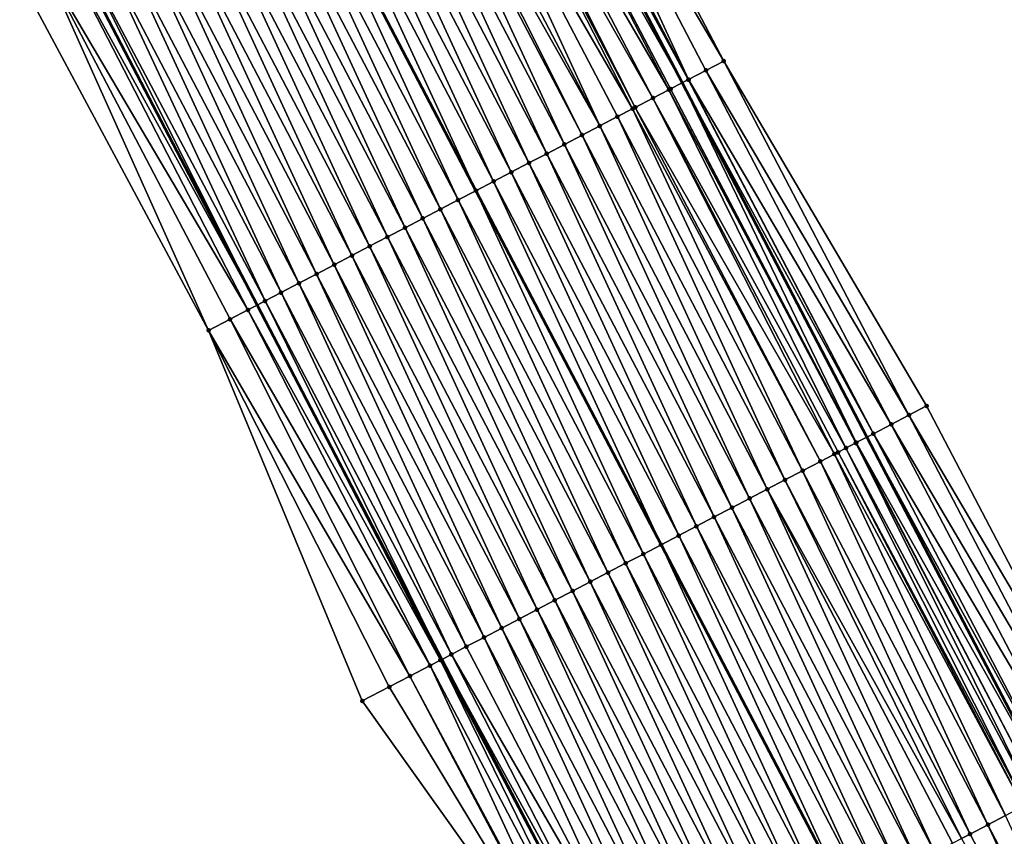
# Model space of a CAD drawing. Header units: feet. Extents: x 2007189 to 2022806, y 818621 to 837694.
# Tile 77 of 256: x 2013184 to 2013233, y 823339 to 823380. Entities that reach past the tile are written whole.
import ezdxf

# ---------------------------------------------------------------- set-up
doc = ezdxf.new("R2010")
doc.units = ezdxf.units.FT
doc.header["$MEASUREMENT"] = 0
for name, color, linetype, lineweight in [('EP_Travel Lane', 172, 'Continuous', 53), ('Road Shots', 141, 'Continuous', 100), ('Road X-Section', 40, 'Continuous', 13), ('STRIPING', 60, 'Continuous', 53)]:
    doc.layers.add(name, color=color, linetype=linetype, lineweight=lineweight)
doc.layers.add('I-77-MM17-21_SB-Surface-Border', color=7, linetype='Continuous')
doc.layers.add('I-77-MM17-21_SB-Surface-TIN', color=7, linetype='Continuous')

msp = doc.modelspace()

# ---------------------------------------------------------------- linework, layer by layer
at = {"layer": 'EP_Travel Lane'}
for points in [[(2013207.610808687, 823394.6337293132, 296.3011882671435), (2013216.869622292, 823376.9080824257, 296.0255285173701), (2013226.128135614, 823359.18301042, 295.7034961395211), (2013235.386938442, 823341.4573841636, 295.4261731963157), (2013244.645916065, 823323.7314232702, 295.175841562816), (2013253.911067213, 823305.9595804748, 294.9261294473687), (2013263.149749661, 823288.2237850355, 294.6274626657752), (2013272.388444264, 823270.4879662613, 294.3306127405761), (2013281.626703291, 823252.7529836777, 293.968799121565), (2013290.865444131, 823235.017076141, 293.6788386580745), (2013300.10428671, 823217.2809732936, 293.4040593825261), (2013309.343291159, 823199.5445596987, 293.1534310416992)], [(2013186.34956795, 823383.5179752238, 295.8635711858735), (2013195.594901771, 823365.785981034, 295.5432762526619), (2013204.840607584, 823348.0532733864, 295.2805097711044), (2013214.086208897, 823330.3207661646, 295.0015815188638), (2013223.331968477, 823312.5879553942, 294.7471309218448), (2013232.554451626, 823294.8809361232, 294.4821762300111), (2013241.78901547, 823277.1427415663, 294.1994911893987), (2013251.02389577, 823259.403939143, 293.9640245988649), (2013260.258350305, 823241.6659545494, 293.6650236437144), (2013269.492870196, 823223.9278444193, 293.3757821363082), (2013278.727651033, 823206.1892330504, 293.1254736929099), (2013287.962412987, 823188.4506579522, 292.8723417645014)]]:
    msp.add_polyline3d(points, dxfattribs=at)
at = {"layer": 'I-77-MM17-21_SB-Surface-Border', "color": 3, "linetype": 'Continuous', "lineweight": -3}
for points in [[(2013209.686088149, 823395.7203116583, 296.2432102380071), (2013218.956087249, 823378.0004809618, 295.9697943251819), (2013229.111447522, 823360.7455566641, 295.5863842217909), (2013238.381449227, 823343.0257209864, 295.3133715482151), (2013247.651199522, 823325.3063658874, 295.0015777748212), (2013256.906682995, 823307.5176537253, 294.7369487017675), (2013266.12023846, 823289.7680528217, 294.4849082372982), (2013275.333598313, 823272.0188287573, 294.2036163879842), (2013283.659128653, 823253.8094317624, 293.8803591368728), (2013291.98514581, 823235.5990969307, 293.6299005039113), (2013300.311278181, 823217.3885401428, 293.3966815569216), (2013309.524867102, 823199.638874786, 293.1496577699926)], [(2013287.868444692, 823188.4019344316, 292.869037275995), (2013277.78702232, 823205.7012820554, 293.1061810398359), (2013267.656731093, 823222.9756762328, 293.3180210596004), (2013259.815874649, 823241.4364488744, 293.654204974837), (2013250.231060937, 823258.9928535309, 293.9356948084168), (2013239.823089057, 823276.1234819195, 294.1246536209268), (2013231.788141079, 823294.4835876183, 294.4557577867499), (2013222.47139989, 823312.1383827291, 294.707379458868), (2013212.586611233, 823329.5373470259, 294.9328847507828), (2013200.861419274, 823345.9751769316, 295.0532857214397), (2013193.167654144, 823364.5182566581, 295.4119858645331), (2013183.71414256, 823382.1416086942, 295.715523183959)]]:
    msp.add_polyline3d(points, dxfattribs=at)
at = {"layer": 'I-77-MM17-21_SB-Surface-TIN', "color": 128, "linetype": 'Continuous', "lineweight": -3}
for points in [[(2013218.956087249, 823378.0004809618, 295.9697943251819), (2013209.686088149, 823395.7203116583, 296.2432102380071), (2013208.800249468, 823395.2563180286, 296.2795519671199)], [(2013217.194866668, 823377.0781816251, 296.0286963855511), (2013208.800249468, 823395.2563180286, 296.2795519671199), (2013207.914304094, 823394.7925283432, 296.2994371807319)], [(2013217.194866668, 823377.0781816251, 296.0286963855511), (2013218.07028941, 823377.5364092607, 296.0124357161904), (2013208.800249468, 823395.2563180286, 296.2795519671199)], [(2013218.07028941, 823377.5364092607, 296.0124357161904), (2013218.956087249, 823378.0004809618, 295.9697943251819), (2013208.800249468, 823395.2563180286, 296.2795519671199)], [(2013207.028262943, 823394.3289217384, 296.3045493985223), (2013216.869622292, 823376.9080824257, 296.0255285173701), (2013207.610808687, 823394.6337293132, 296.3011882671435)], [(2013217.184320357, 823377.0726648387, 296.0286685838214), (2013207.914304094, 823394.7925283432, 296.2994371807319), (2013207.610808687, 823394.6337293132, 296.3011882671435)], [(2013217.184320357, 823377.0726648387, 296.0286685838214), (2013207.610808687, 823394.6337293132, 296.3011882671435), (2013216.869622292, 823376.9080824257, 296.0255285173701)], [(2013217.184320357, 823377.0726648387, 296.0286685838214), (2013217.194866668, 823377.0781816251, 296.0286963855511), (2013207.914304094, 823394.7925283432, 296.2994371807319)], [(2013216.212861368, 823376.5646139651, 296.0184845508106), (2013207.013266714, 823394.3210763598, 296.3045627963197), (2013206.142154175, 823393.8654443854, 296.2992321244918)], [(2013216.298188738, 823376.6092311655, 296.0198267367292), (2013207.028262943, 823394.3289217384, 296.3045493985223), (2013207.013266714, 823394.3210763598, 296.3045627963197)], [(2013216.212861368, 823376.5646139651, 296.0184845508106), (2013216.298188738, 823376.6092311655, 296.0198267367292), (2013207.013266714, 823394.3210763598, 296.3045627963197)], [(2013216.298188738, 823376.6092311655, 296.0198267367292), (2013216.869622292, 823376.9080824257, 296.0255285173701), (2013207.028262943, 823394.3289217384, 296.3045493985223)], [(2013214.525789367, 823375.6826240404, 295.9811454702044), (2013205.519345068, 823393.5397486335, 296.2914871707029), (2013205.256002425, 823393.4020491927, 296.2872852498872)], [(2013215.411992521, 823376.1459209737, 296.0010210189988), (2013206.142154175, 823393.8654443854, 296.2992321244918), (2013205.519345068, 823393.5397486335, 296.2914871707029)], [(2013214.525789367, 823375.6826240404, 295.9811454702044), (2013215.411992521, 823376.1459209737, 296.0010210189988), (2013205.519345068, 823393.5397486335, 296.2914871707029)], [(2013215.411992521, 823376.1459209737, 296.0010210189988), (2013216.212861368, 823376.5646139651, 296.0184845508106), (2013206.142154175, 823393.8654443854, 296.2992321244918)], [(2013212.753364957, 823374.7560647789, 295.9386020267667), (2013204.369819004, 823392.9387145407, 296.2704532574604), (2013203.483622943, 823392.4754040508, 296.2516716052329)], [(2013214.395050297, 823375.6142766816, 295.978115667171), (2013205.256002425, 823393.4020491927, 296.2872852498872), (2013204.369819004, 823392.9387145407, 296.2704532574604)], [(2013212.753364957, 823374.7560647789, 295.9386020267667), (2013213.639575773, 823375.219347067, 295.9596593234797), (2013204.369819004, 823392.9387145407, 296.2704532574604)], [(2013213.639575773, 823375.219347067, 295.9596593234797), (2013214.395050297, 823375.6142766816, 295.978115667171), (2013204.369819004, 823392.9387145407, 296.2704532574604)], [(2013214.395050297, 823375.6142766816, 295.978115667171), (2013214.525789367, 823375.6826240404, 295.9811454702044), (2013205.256002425, 823393.4020491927, 296.2872852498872)], [(2013212.753364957, 823374.7560647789, 295.9386020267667), (2013203.483622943, 823392.4754040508, 296.2516716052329), (2013202.903988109, 823392.1723734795, 296.2389295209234)], [(2013210.980961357, 823373.8294657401, 295.8992682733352), (2013202.597419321, 823392.0121080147, 296.2317236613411), (2013201.711214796, 823391.5488137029, 296.21163656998)], [(2013211.867156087, 823374.2927787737, 295.9178446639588), (2013202.903988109, 823392.1723734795, 296.2389295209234), (2013202.597419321, 823392.0121080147, 296.2317236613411)], [(2013210.980961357, 823373.8294657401, 295.8992682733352), (2013211.867156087, 823374.2927787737, 295.9178446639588), (2013202.597419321, 823392.0121080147, 296.2317236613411)], [(2013211.867156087, 823374.2927787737, 295.9178446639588), (2013212.753364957, 823374.7560647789, 295.9386020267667), (2013202.903988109, 823392.1723734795, 296.2389295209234)], [(2013210.094767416, 823373.3661511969, 295.8808136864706), (2013201.711214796, 823391.5488137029, 296.21163656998), (2013200.82501022, 823391.0855194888, 296.1915416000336)], [(2013210.094767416, 823373.3661511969, 295.8808136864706), (2013210.980961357, 823373.8294657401, 295.8992682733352), (2013201.711214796, 823391.5488137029, 296.21163656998)], [(2013209.20857271, 823372.902838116, 295.8622410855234), (2013200.82501022, 823391.0855194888, 296.1915416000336), (2013199.938808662, 823390.6222195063, 296.1719120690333)], [(2013209.20857271, 823372.902838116, 295.8622410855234), (2013210.094767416, 823373.3661511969, 295.8808136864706), (2013200.82501022, 823391.0855194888, 296.1915416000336)], [(2013208.322382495, 823372.4395164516, 295.8443611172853), (2013199.938808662, 823390.6222195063, 296.1719120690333), (2013199.052600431, 823390.1589322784, 296.1512533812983)], [(2013208.322382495, 823372.4395164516, 295.8443611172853), (2013209.20857271, 823372.902838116, 295.8622410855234), (2013199.938808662, 823390.6222195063, 296.1719120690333)], [(2013207.436193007, 823371.9761933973, 295.8265933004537), (2013199.052600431, 823390.1589322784, 296.1512533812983), (2013198.166388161, 823389.6956527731, 296.1299715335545)], [(2013207.436193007, 823371.9761933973, 295.8265933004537), (2013208.322382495, 823372.4395164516, 295.8443611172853), (2013199.052600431, 823390.1589322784, 296.1512533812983)], [(2013198.166388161, 823389.6956527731, 296.1299715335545), (2013197.280185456, 823389.2323523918, 296.1103292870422), (2013206.549991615, 823371.5128905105, 295.8071533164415)], [(2013207.436193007, 823371.9761933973, 295.8265933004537), (2013198.166388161, 823389.6956527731, 296.1299715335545), (2013206.549991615, 823371.5128905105, 295.8071533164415)], [(2013205.663782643, 823371.0496072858, 295.7862164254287), (2013197.280185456, 823389.2323523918, 296.1103292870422), (2013196.393999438, 823388.7690252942, 296.0929326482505)], [(2013205.663782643, 823371.0496072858, 295.7862164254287), (2013206.549991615, 823371.5128905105, 295.8071533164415), (2013197.280185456, 823389.2323523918, 296.1103292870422)], [(2013204.777565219, 823370.5863376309, 295.7641397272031), (2013196.393999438, 823388.7690252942, 296.0929326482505), (2013195.507802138, 823388.3057171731, 296.0739598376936)], [(2013204.777565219, 823370.5863376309, 295.7641397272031), (2013205.663782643, 823371.0496072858, 295.7862164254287), (2013196.393999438, 823388.7690252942, 296.0929326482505)], [(2013203.891351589, 823370.1230607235, 295.7426482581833), (2013195.507802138, 823388.3057171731, 296.0739598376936), (2013194.621585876, 823387.8424452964, 296.0520624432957)], [(2013203.891351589, 823370.1230607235, 295.7426482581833), (2013204.777565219, 823370.5863376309, 295.7641397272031), (2013195.507802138, 823388.3057171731, 296.0739598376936)], [(2013203.005149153, 823369.6597624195, 295.7228833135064), (2013194.621585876, 823387.8424452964, 296.0520624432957), (2013193.735375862, 823387.3791614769, 296.0311287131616)], [(2013203.005149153, 823369.6597624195, 295.7228833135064), (2013203.891351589, 823370.1230607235, 295.7426482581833), (2013194.621585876, 823387.8424452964, 296.0520624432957)], [(2013202.118960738, 823369.1964373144, 295.7052809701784), (2013193.735375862, 823387.3791614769, 296.0311287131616), (2013192.849184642, 823386.9158417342, 296.0130936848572)], [(2013202.118960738, 823369.1964373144, 295.7052809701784), (2013203.005149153, 823369.6597624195, 295.7228833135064), (2013193.735375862, 823387.3791614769, 296.0311287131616)], [(2013201.232786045, 823368.7330859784, 295.6897952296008), (2013192.849184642, 823386.9158417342, 296.0130936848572), (2013191.963001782, 823386.45250601, 295.9963482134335)], [(2013201.232786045, 823368.7330859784, 295.6897952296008), (2013202.118960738, 823369.1964373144, 295.7052809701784), (2013192.849184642, 823386.9158417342, 296.0130936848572)], [(2013200.34661872, 823368.269720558, 295.6754459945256), (2013191.963001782, 823386.45250601, 295.9963482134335), (2013191.076802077, 823385.9892024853, 295.9770045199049)], [(2013200.34661872, 823368.269720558, 295.6754459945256), (2013201.232786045, 823368.7330859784, 295.6897952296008), (2013191.963001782, 823386.45250601, 295.9963482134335)], [(2013199.460448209, 823367.8063612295, 295.6606051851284), (2013191.076802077, 823385.9892024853, 295.9770045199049), (2013190.190604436, 823385.5258950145, 295.9579792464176)], [(2013199.460448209, 823367.8063612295, 295.6606051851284), (2013200.34661872, 823368.269720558, 295.6754459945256), (2013191.076802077, 823385.9892024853, 295.9770045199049)], [(2013197.688020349, 823366.8798085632, 295.6175295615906), (2013189.304418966, 823385.0625642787, 295.9408312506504), (2013188.418256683, 823384.5991892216, 295.9272596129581)], [(2013198.574260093, 823367.3430355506, 295.6430491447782), (2013190.190604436, 823385.5258950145, 295.9579792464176), (2013189.304418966, 823385.0625642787, 295.9408312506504)], [(2013197.688020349, 823366.8798085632, 295.6175295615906), (2013198.574260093, 823367.3430355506, 295.6430491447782), (2013189.304418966, 823385.0625642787, 295.9408312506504)], [(2013198.574260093, 823367.3430355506, 295.6430491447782), (2013199.460448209, 823367.8063612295, 295.6606051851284), (2013190.190604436, 823385.5258950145, 295.9579792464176)], [(2013196.801738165, 823366.4166626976, 295.585464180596), (2013188.418256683, 823384.5991892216, 295.9272596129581), (2013187.532069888, 823384.1358610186, 295.9099072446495)], [(2013196.801738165, 823366.4166626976, 295.585464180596), (2013197.688020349, 823366.8798085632, 295.6175295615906), (2013188.418256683, 823384.5991892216, 295.9272596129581)], [(2013196.000421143, 823365.9979930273, 295.5516694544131), (2013187.532069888, 823384.1358610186, 295.9099072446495), (2013186.645783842, 823383.6727225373, 295.8772459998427)], [(2013196.000421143, 823365.9979930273, 295.5516694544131), (2013196.801738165, 823366.4166626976, 295.585464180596), (2013187.532069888, 823384.1358610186, 295.9099072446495)], [(2013186.645783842, 823383.6727225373, 295.8772459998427), (2013186.34956795, 823383.5179752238, 295.8635711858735), (2013195.594901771, 823365.785981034, 295.5432762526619)], [(2013196.000421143, 823365.9979930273, 295.5516694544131), (2013186.645783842, 823383.6727225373, 295.8772459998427), (2013195.594901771, 823365.785981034, 295.5432762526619)], [(2013195.140545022, 823365.5484360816, 295.5338722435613), (2013185.97464037, 823383.3219634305, 295.8554105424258), (2013184.973466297, 823382.7993865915, 295.780653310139)], [(2013185.97464037, 823383.3219634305, 295.8554105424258), (2013195.594901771, 823365.785981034, 295.5432762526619), (2013186.339979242, 823383.5129659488, 295.863128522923)], [(2013195.140545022, 823365.5484360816, 295.5338722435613), (2013195.594901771, 823365.785981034, 295.5432762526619), (2013185.97464037, 823383.3219634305, 295.8554105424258)], [(2013186.339979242, 823383.5129659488, 295.863128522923), (2013195.594901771, 823365.785981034, 295.5432762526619), (2013186.34956795, 823383.5179752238, 295.8635711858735)], [(2013193.167654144, 823364.5182566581, 295.4119858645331), (2013184.973466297, 823382.7993865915, 295.780653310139), (2013183.71414256, 823382.1416086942, 295.715523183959)], [(2013193.167654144, 823364.5182566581, 295.4119858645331), (2013194.244677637, 823365.0806361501, 295.4789768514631), (2013184.973466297, 823382.7993865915, 295.780653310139)], [(2013194.244677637, 823365.0806361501, 295.4789768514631), (2013195.140545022, 823365.5484360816, 295.5338722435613), (2013184.973466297, 823382.7993865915, 295.780653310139)], [(2013228.225680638, 823360.2814257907, 295.6338003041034), (2013218.956087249, 823378.0004809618, 295.9697943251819), (2013218.07028941, 823377.5364092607, 296.0124357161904)], [(2013228.225680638, 823360.2814257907, 295.6338003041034), (2013229.111447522, 823360.7455566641, 295.5863842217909), (2013218.956087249, 823378.0004809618, 295.9697943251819)], [(2013227.339859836, 823359.8173979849, 295.6728997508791), (2013218.07028941, 823377.5364092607, 296.0124357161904), (2013217.194866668, 823377.0781816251, 296.0286963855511)], [(2013227.339859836, 823359.8173979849, 295.6728997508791), (2013228.225680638, 823360.2814257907, 295.6338003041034), (2013218.07028941, 823377.5364092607, 296.0124357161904)], [(2013225.594907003, 823358.9039574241, 295.7097282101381), (2013216.869622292, 823376.9080824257, 296.0255285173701), (2013216.298188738, 823376.6092311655, 296.0198267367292)], [(2013226.453959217, 823359.3535227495, 295.6996880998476), (2013217.184320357, 823377.0726648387, 296.0286685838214), (2013216.869622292, 823376.9080824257, 296.0255285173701)], [(2013226.453959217, 823359.3535227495, 295.6996880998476), (2013216.869622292, 823376.9080824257, 296.0255285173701), (2013226.128135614, 823359.18301042, 295.7034961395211)], [(2013225.594907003, 823358.9039574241, 295.7097282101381), (2013226.128135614, 823359.18301042, 295.7034961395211), (2013216.869622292, 823376.9080824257, 296.0255285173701)], [(2013226.453959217, 823359.3535227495, 295.6996880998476), (2013217.194866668, 823377.0781816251, 296.0286963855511), (2013217.184320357, 823377.0726648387, 296.0286685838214)], [(2013226.453959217, 823359.3535227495, 295.6996880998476), (2013227.339859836, 823359.8173979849, 295.6728997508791), (2013217.194866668, 823377.0781816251, 296.0286963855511)], [(2013225.077337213, 823358.6332384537, 295.7069496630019), (2013216.212861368, 823376.5646139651, 296.0184845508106), (2013215.411992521, 823376.1459209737, 296.0010210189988)], [(2013225.567949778, 823358.8898555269, 295.7096916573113), (2013216.298188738, 823376.6092311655, 296.0198267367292), (2013216.212861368, 823376.5646139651, 296.0184845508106)], [(2013225.077337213, 823358.6332384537, 295.7069496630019), (2013225.567949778, 823358.8898555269, 295.7096916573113), (2013216.212861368, 823376.5646139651, 296.0184845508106)], [(2013225.567949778, 823358.8898555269, 295.7096916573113), (2013225.594907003, 823358.9039574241, 295.7097282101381), (2013216.298188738, 823376.6092311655, 296.0198267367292)], [(2013223.795605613, 823357.9631428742, 295.6795255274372), (2013214.525789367, 823375.6826240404, 295.9811454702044), (2013214.395050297, 823375.6142766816, 295.978115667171)], [(2013224.499386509, 823358.3310374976, 295.6974655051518), (2013215.411992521, 823376.1459209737, 296.0010210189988), (2013214.525789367, 823375.6826240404, 295.9811454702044)], [(2013223.795605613, 823357.9631428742, 295.6795255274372), (2013224.499386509, 823358.3310374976, 295.6974655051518), (2013214.525789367, 823375.6826240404, 295.9811454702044)], [(2013224.499386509, 823358.3310374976, 295.6974655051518), (2013224.681819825, 823358.4264186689, 295.7011067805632), (2013215.411992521, 823376.1459209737, 296.0010210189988)], [(2013224.681819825, 823358.4264186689, 295.7011067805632), (2013225.077337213, 823358.6332384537, 295.7069496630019), (2013215.411992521, 823376.1459209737, 296.0010210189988)], [(2013222.023176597, 823357.0365924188, 295.6362715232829), (2013213.639575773, 823375.219347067, 295.9596593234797), (2013212.753364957, 823374.7560647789, 295.9386020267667)], [(2013222.909379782, 823357.4998892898, 295.6561520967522), (2013214.395050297, 823375.6142766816, 295.978115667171), (2013213.639575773, 823375.219347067, 295.9596593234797)], [(2013222.023176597, 823357.0365924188, 295.6362715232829), (2013222.909379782, 823357.4998892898, 295.6561520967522), (2013213.639575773, 823375.219347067, 295.9596593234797)], [(2013222.909379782, 823357.4998892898, 295.6561520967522), (2013223.795605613, 823357.9631428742, 295.6795255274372), (2013214.395050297, 823375.6142766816, 295.978115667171)], [(2013221.136989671, 823356.5732644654, 295.6188990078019), (2013212.753364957, 823374.7560647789, 295.9386020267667), (2013211.867156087, 823374.2927787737, 295.9178446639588)], [(2013221.136989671, 823356.5732644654, 295.6188990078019), (2013222.023176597, 823357.0365924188, 295.6362715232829), (2013212.753364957, 823374.7560647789, 295.9386020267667)], [(2013220.25079065, 823356.1099596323, 295.5996608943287), (2013211.867156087, 823374.2927787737, 295.9178446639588), (2013210.980961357, 823373.8294657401, 295.8992682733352)], [(2013220.25079065, 823356.1099596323, 295.5996608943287), (2013221.136989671, 823356.5732644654, 295.6188990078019), (2013211.867156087, 823374.2927787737, 295.9178446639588)], [(2013219.364590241, 823355.6466574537, 295.5802085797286), (2013210.980961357, 823373.8294657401, 295.8992682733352), (2013210.094767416, 823373.3661511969, 295.8808136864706)], [(2013219.364590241, 823355.6466574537, 295.5802085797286), (2013220.25079065, 823356.1099596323, 295.5996608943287), (2013210.980961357, 823373.8294657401, 295.8992682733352)], [(2013218.478387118, 823355.1833604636, 295.5603376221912), (2013210.094767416, 823373.3661511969, 295.8808136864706), (2013209.20857271, 823372.902838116, 295.8622410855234)], [(2013218.478387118, 823355.1833604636, 295.5603376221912), (2013219.364590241, 823355.6466574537, 295.5802085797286), (2013210.094767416, 823373.3661511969, 295.8808136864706)], [(2013217.592178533, 823354.720073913, 295.5396242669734), (2013209.20857271, 823372.902838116, 295.8622410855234), (2013208.322382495, 823372.4395164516, 295.8443611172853)], [(2013217.592178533, 823354.720073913, 295.5396242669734), (2013218.478387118, 823355.1833604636, 295.5603376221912), (2013209.20857271, 823372.902838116, 295.8622410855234)], [(2013216.705974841, 823354.2567780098, 295.5196655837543), (2013208.322382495, 823372.4395164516, 295.8443611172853), (2013207.436193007, 823371.9761933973, 295.8265933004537)], [(2013216.705974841, 823354.2567780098, 295.5196655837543), (2013217.592178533, 823354.720073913, 295.5396242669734), (2013208.322382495, 823372.4395164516, 295.8443611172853)], [(2013207.436193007, 823371.9761933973, 295.8265933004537), (2013206.549991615, 823371.5128905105, 295.8071533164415), (2013215.819785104, 823353.7934528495, 295.5020229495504)], [(2013216.705974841, 823354.2567780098, 295.5196655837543), (2013207.436193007, 823371.9761933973, 295.8265933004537), (2013215.819785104, 823353.7934528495, 295.5020229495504)], [(2013214.933588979, 823353.3301450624, 295.483067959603), (2013206.549991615, 823371.5128905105, 295.8071533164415), (2013205.663782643, 823371.0496072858, 295.7862164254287)], [(2013214.933588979, 823353.3301450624, 295.483067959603), (2013215.819785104, 823353.7934528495, 295.5020229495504), (2013206.549991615, 823371.5128905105, 295.8071533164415)], [(2013214.047376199, 823352.8668665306, 295.4617075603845), (2013205.663782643, 823371.0496072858, 295.7862164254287), (2013204.777565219, 823370.5863376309, 295.7641397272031)], [(2013214.047376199, 823352.8668665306, 295.4617075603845), (2013214.933588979, 823353.3301450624, 295.483067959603), (2013205.663782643, 823371.0496072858, 295.7862164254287)], [(2013213.161162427, 823352.4035898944, 295.4401942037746), (2013204.777565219, 823370.5863376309, 295.7641397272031), (2013203.891351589, 823370.1230607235, 295.7426482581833)], [(2013213.161162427, 823352.4035898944, 295.4401942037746), (2013214.047376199, 823352.8668665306, 295.4617075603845), (2013204.777565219, 823370.5863376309, 295.7641397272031)], [(2013212.274963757, 823351.9402843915, 295.4210101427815), (2013203.891351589, 823370.1230607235, 295.7426482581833), (2013203.005149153, 823369.6597624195, 295.7228833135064)], [(2013212.274963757, 823351.9402843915, 295.4210101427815), (2013213.161162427, 823352.4035898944, 295.4401942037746), (2013203.891351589, 823370.1230607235, 295.7426482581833)], [(2013211.388793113, 823351.4769253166, 295.4061488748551), (2013203.005149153, 823369.6597624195, 295.7228833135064), (2013202.118960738, 823369.1964373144, 295.7052809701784)], [(2013211.388793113, 823351.4769253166, 295.4061488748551), (2013212.274963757, 823351.9402843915, 295.4210101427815), (2013203.005149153, 823369.6597624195, 295.7228833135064)], [(2013210.502639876, 823351.0135329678, 295.3939725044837), (2013202.118960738, 823369.1964373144, 295.7052809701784), (2013201.232786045, 823368.7330859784, 295.6897952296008)], [(2013210.502639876, 823351.0135329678, 295.3939725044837), (2013211.388793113, 823351.4769253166, 295.4061488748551), (2013202.118960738, 823369.1964373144, 295.7052809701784)], [(2013209.616473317, 823350.5501660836, 295.3797413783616), (2013201.232786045, 823368.7330859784, 295.6897952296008), (2013200.34661872, 823368.269720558, 295.6754459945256)], [(2013209.616473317, 823350.5501660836, 295.3797413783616), (2013210.502639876, 823351.0135329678, 295.3939725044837), (2013201.232786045, 823368.7330859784, 295.6897952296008)], [(2013207.844120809, 823349.6234693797, 295.3482883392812), (2013199.460448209, 823367.8063612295, 295.6606051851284), (2013198.574260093, 823367.3430355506, 295.6430491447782)], [(2013208.730296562, 823350.0868186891, 295.3639375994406), (2013200.34661872, 823368.269720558, 295.6754459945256), (2013199.460448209, 823367.8063612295, 295.6606051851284)], [(2013207.844120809, 823349.6234693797, 295.3482883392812), (2013208.730296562, 823350.0868186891, 295.3639375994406), (2013199.460448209, 823367.8063612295, 295.6606051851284)], [(2013208.730296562, 823350.0868186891, 295.3639375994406), (2013209.616473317, 823350.5501660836, 295.3797413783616), (2013200.34661872, 823368.269720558, 295.6754459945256)], [(2013206.957946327, 823349.1601176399, 295.3328351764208), (2013198.574260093, 823367.3430355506, 295.6430491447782), (2013197.688020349, 823366.8798085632, 295.6175295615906)], [(2013206.957946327, 823349.1601176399, 295.3328351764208), (2013207.844120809, 823349.6234693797, 295.3482883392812), (2013198.574260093, 823367.3430355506, 295.6430491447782)], [(2013206.071763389, 823348.6967820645, 295.3160776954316), (2013197.688020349, 823366.8798085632, 295.6175295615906), (2013196.801738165, 823366.4166626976, 295.585464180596)], [(2013206.071763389, 823348.6967820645, 295.3160776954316), (2013206.957946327, 823349.1601176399, 295.3328351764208), (2013197.688020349, 823366.8798085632, 295.6175295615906)], [(2013205.321960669, 823348.3048610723, 295.2949947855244), (2013196.801738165, 823366.4166626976, 295.585464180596), (2013196.000421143, 823365.9979930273, 295.5516694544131)], [(2013205.321960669, 823348.3048610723, 295.2949947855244), (2013206.071763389, 823348.6967820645, 295.3160776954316), (2013196.801738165, 823366.4166626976, 295.585464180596)], [(2013196.000421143, 823365.9979930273, 295.5516694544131), (2013195.594901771, 823365.785981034, 295.5432762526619), (2013204.840607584, 823348.0532733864, 295.2805097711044)], [(2013205.321960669, 823348.3048610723, 295.2949947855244), (2013196.000421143, 823365.9979930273, 295.5516694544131), (2013204.840607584, 823348.0532733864, 295.2805097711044)], [(2013204.257796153, 823347.7487596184, 295.2564518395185), (2013195.140545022, 823365.5484360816, 295.5338722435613), (2013194.244677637, 823365.0806361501, 295.4789768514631)], [(2013204.774363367, 823348.0186496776, 295.2785163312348), (2013195.594901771, 823365.785981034, 295.5432762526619), (2013195.140545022, 823365.5484360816, 295.5338722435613)], [(2013204.257796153, 823347.7487596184, 295.2564518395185), (2013204.774363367, 823348.0186496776, 295.2785163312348), (2013195.140545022, 823365.5484360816, 295.5338722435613)], [(2013204.774363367, 823348.0186496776, 295.2785163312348), (2013204.840607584, 823348.0532733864, 295.2805097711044), (2013195.594901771, 823365.785981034, 295.5432762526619)], [(2013203.246894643, 823347.2209088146, 295.1934229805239), (2013194.244677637, 823365.0806361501, 295.4789768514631), (2013193.167654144, 823364.5182566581, 295.4119858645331)], [(2013203.246894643, 823347.2209088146, 295.1934229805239), (2013204.257796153, 823347.7487596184, 295.2564518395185), (2013194.244677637, 823365.0806361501, 295.4789768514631)], [(2013200.861419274, 823345.9751769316, 295.0532857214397), (2013202.21294913, 823346.6811403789, 295.1216723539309), (2013193.167654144, 823364.5182566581, 295.4119858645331)], [(2013202.21294913, 823346.6811403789, 295.1216723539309), (2013203.246894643, 823347.2209088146, 295.1934229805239), (2013193.167654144, 823364.5182566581, 295.4119858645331)], [(2013238.381449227, 823343.0257209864, 295.3133715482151), (2013229.111447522, 823360.7455566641, 295.5863842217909), (2013228.225680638, 823360.2814257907, 295.6338003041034)], [(2013237.495659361, 823342.561634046, 295.3572425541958), (2013228.225680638, 823360.2814257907, 295.6338003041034), (2013227.339859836, 823359.8173979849, 295.6728997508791)], [(2013237.495659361, 823342.561634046, 295.3572425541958), (2013238.381449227, 823343.0257209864, 295.3133715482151), (2013228.225680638, 823360.2814257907, 295.6338003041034)], [(2013236.609783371, 823342.0977117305, 295.3878297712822), (2013227.339859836, 823359.8173979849, 295.6728997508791), (2013226.453959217, 823359.3535227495, 295.6996880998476)], [(2013236.609783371, 823342.0977117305, 295.3878297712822), (2013237.495659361, 823342.561634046, 295.3572425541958), (2013227.339859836, 823359.8173979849, 295.6728997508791)], [(2013225.594907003, 823358.9039574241, 295.7097282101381), (2013235.386938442, 823341.4573841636, 295.4261731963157), (2013226.128135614, 823359.18301042, 295.7034961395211)], [(2013235.723900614, 823341.6338023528, 295.4173730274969), (2013226.453959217, 823359.3535227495, 295.6996880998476), (2013226.128135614, 823359.18301042, 295.7034961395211)], [(2013235.723900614, 823341.6338023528, 295.4173730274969), (2013226.128135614, 823359.18301042, 295.7034961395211), (2013235.386938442, 823341.4573841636, 295.4261731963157)], [(2013235.723900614, 823341.6338023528, 295.4173730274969), (2013236.609783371, 823342.0977117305, 295.3878297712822), (2013226.453959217, 823359.3535227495, 295.6996880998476)], [(2013233.951890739, 823340.7064506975, 295.4387686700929), (2013224.681819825, 823358.4264186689, 295.7011067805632), (2013224.499386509, 823358.3310374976, 295.6974655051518)], [(2013234.068089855, 823340.7672123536, 295.4404827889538), (2013225.077337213, 823358.6332384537, 295.7069496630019), (2013224.681819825, 823358.4264186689, 295.7011067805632)], [(2013233.951890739, 823340.7064506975, 295.4387686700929), (2013234.068089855, 823340.7672123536, 295.4404827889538), (2013224.681819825, 823358.4264186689, 295.7011067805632)], [(2013234.479752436, 823340.9825273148, 295.4432253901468), (2013225.567949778, 823358.8898555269, 295.7096916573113), (2013225.077337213, 823358.6332384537, 295.7069496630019)], [(2013234.068089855, 823340.7672123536, 295.4404827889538), (2013234.479752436, 823340.9825273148, 295.4432253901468), (2013225.077337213, 823358.6332384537, 295.7069496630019)], [(2013234.837976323, 823341.1699723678, 295.4405099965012), (2013225.594907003, 823358.9039574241, 295.7097282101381), (2013225.567949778, 823358.8898555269, 295.7096916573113)], [(2013234.479752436, 823340.9825273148, 295.4432253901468), (2013234.837976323, 823341.1699723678, 295.4405099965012), (2013225.567949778, 823358.8898555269, 295.7096916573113)], [(2013234.837976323, 823341.1699723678, 295.4405099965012), (2013235.386938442, 823341.4573841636, 295.4261731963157), (2013225.594907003, 823358.9039574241, 295.7097282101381)], [(2013232.179481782, 823339.7798618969, 295.3986086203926), (2013223.795605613, 823357.9631428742, 295.6795255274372), (2013222.909379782, 823357.4998892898, 295.6561520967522)], [(2013233.065686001, 823340.2431567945, 295.4186485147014), (2013224.499386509, 823358.3310374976, 295.6974655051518), (2013223.795605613, 823357.9631428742, 295.6795255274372)], [(2013232.179481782, 823339.7798618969, 295.3986086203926), (2013233.065686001, 823340.2431567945, 295.4186485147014), (2013223.795605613, 823357.9631428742, 295.6795255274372)], [(2013233.065686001, 823340.2431567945, 295.4186485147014), (2013233.951890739, 823340.7064506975, 295.4387686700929), (2013224.499386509, 823358.3310374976, 295.6974655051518)], [(2013231.293285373, 823339.3165520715, 295.3797732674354), (2013222.909379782, 823357.4998892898, 295.6561520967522), (2013222.023176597, 823357.0365924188, 295.6362715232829)], [(2013231.293285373, 823339.3165520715, 295.3797732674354), (2013232.179481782, 823339.7798618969, 295.3986086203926), (2013222.909379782, 823357.4998892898, 295.6561520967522)], [(2013230.86097525, 823339.0905390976, 295.3704675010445), (2013222.023176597, 823357.0365924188, 295.6362715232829), (2013221.136989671, 823356.5732644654, 295.6188990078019)], [(2013230.86097525, 823339.0905390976, 295.3704675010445), (2013231.293285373, 823339.3165520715, 295.3797732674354), (2013222.023176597, 823357.0365924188, 295.6362715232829)], [(2013229.520900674, 823338.3899169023, 295.3433547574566), (2013221.136989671, 823356.5732644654, 295.6188990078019), (2013220.25079065, 823356.1099596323, 295.5996608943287)], [(2013229.520900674, 823338.3899169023, 295.3433547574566), (2013230.407088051, 823338.8532439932, 295.3607969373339), (2013221.136989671, 823356.5732644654, 295.6188990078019)], [(2013230.407088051, 823338.8532439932, 295.3607969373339), (2013230.86097525, 823339.0905390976, 295.3704675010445), (2013221.136989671, 823356.5732644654, 295.6188990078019)], [(2013228.634713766, 823337.9265889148, 295.3259849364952), (2013220.25079065, 823356.1099596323, 295.5996608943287), (2013219.364590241, 823355.6466574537, 295.5802085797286)], [(2013228.634713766, 823337.9265889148, 295.3259849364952), (2013229.520900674, 823338.3899169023, 295.3433547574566), (2013220.25079065, 823356.1099596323, 295.5996608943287)], [(2013227.748504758, 823337.4633031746, 295.3052061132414), (2013219.364590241, 823355.6466574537, 295.5802085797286), (2013218.478387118, 823355.1833604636, 295.5603376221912)], [(2013227.748504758, 823337.4633031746, 295.3052061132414), (2013228.634713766, 823337.9265889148, 295.3259849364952), (2013219.364590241, 823355.6466574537, 295.5802085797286)], [(2013226.862293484, 823337.0000217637, 295.2840779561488), (2013218.478387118, 823355.1833604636, 295.5603376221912), (2013217.592178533, 823354.720073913, 295.5396242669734)], [(2013226.862293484, 823337.0000217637, 295.2840779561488), (2013227.748504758, 823337.4633031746, 295.3052061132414), (2013218.478387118, 823355.1833604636, 295.5603376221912)], [(2013225.976106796, 823336.5366933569, 295.2667419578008), (2013217.592178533, 823354.720073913, 295.5396242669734), (2013216.705974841, 823354.2567780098, 295.5196655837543)], [(2013225.976106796, 823336.5366933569, 295.2667419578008), (2013226.862293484, 823337.0000217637, 295.2840779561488), (2013217.592178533, 823354.720073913, 295.5396242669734)], [(2013216.705974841, 823354.2567780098, 295.5196655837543), (2013215.819785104, 823353.7934528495, 295.5020229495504), (2013225.089920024, 823336.0733625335, 295.2495562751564)], [(2013225.976106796, 823336.5366933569, 295.2667419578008), (2013216.705974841, 823354.2567780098, 295.5196655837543), (2013225.089920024, 823336.0733625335, 295.2495562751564)], [(2013224.203706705, 823335.6100876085, 295.227949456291), (2013215.819785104, 823353.7934528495, 295.5020229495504), (2013214.933588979, 823353.3301450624, 295.483067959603)], [(2013224.203706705, 823335.6100876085, 295.227949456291), (2013225.089920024, 823336.0733625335, 295.2495562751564), (2013215.819785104, 823353.7934528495, 295.5020229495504)], [(2013223.317485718, 823335.146824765, 295.2053230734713), (2013214.933588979, 823353.3301450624, 295.483067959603), (2013214.047376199, 823352.8668665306, 295.4617075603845)], [(2013223.317485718, 823335.146824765, 295.2053230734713), (2013224.203706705, 823335.6100876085, 295.227949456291), (2013214.933588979, 823353.3301450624, 295.483067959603)], [(2013222.431278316, 823334.6835359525, 295.1847921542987), (2013214.047376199, 823352.8668665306, 295.4617075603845), (2013213.161162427, 823352.4035898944, 295.4401942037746)], [(2013222.431278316, 823334.6835359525, 295.1847921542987), (2013223.317485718, 823335.146824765, 295.2053230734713), (2013214.047376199, 823352.8668665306, 295.4617075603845)], [(2013221.54508097, 823334.2202279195, 295.1658121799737), (2013213.161162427, 823352.4035898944, 295.4401942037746), (2013212.274963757, 823351.9402843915, 295.4210101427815)], [(2013221.54508097, 823334.2202279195, 295.1658121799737), (2013222.431278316, 823334.6835359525, 295.1847921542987), (2013213.161162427, 823352.4035898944, 295.4401942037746)], [(2013220.658881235, 823333.7569244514, 295.1464638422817), (2013212.274963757, 823351.9402843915, 295.4210101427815), (2013211.388793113, 823351.4769253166, 295.4061488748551)], [(2013220.658881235, 823333.7569244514, 295.1464638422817), (2013221.54508097, 823334.2202279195, 295.1658121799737), (2013212.274963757, 823351.9402843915, 295.4210101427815)], [(2013219.772684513, 823333.2936152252, 295.1275801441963), (2013211.388793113, 823351.4769253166, 295.4061488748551), (2013210.502639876, 823351.0135329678, 295.3939725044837)], [(2013219.772684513, 823333.2936152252, 295.1275801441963), (2013220.658881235, 823333.7569244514, 295.1464638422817), (2013211.388793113, 823351.4769253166, 295.4061488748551)], [(2013218.000315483, 823332.3669501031, 295.0935785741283), (2013209.616473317, 823350.5501660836, 295.3797413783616), (2013208.730296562, 823350.0868186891, 295.3639375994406)], [(2013218.886497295, 823332.8302878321, 295.1101623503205), (2013210.502639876, 823351.0135329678, 295.3939725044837), (2013209.616473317, 823350.5501660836, 295.3797413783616)], [(2013218.000315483, 823332.3669501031, 295.0935785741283), (2013218.886497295, 823332.8302878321, 295.1101623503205), (2013209.616473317, 823350.5501660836, 295.3797413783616)], [(2013218.886497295, 823332.8302878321, 295.1101623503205), (2013219.772684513, 823333.2936152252, 295.1275801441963), (2013210.502639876, 823351.0135329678, 295.3939725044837)], [(2013217.114149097, 823331.9035828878, 295.0793740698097), (2013208.730296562, 823350.0868186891, 295.3639375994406), (2013207.844120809, 823349.6234693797, 295.3482883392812)], [(2013217.114149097, 823331.9035828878, 295.0793740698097), (2013218.000315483, 823332.3669501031, 295.0935785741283), (2013208.730296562, 823350.0868186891, 295.3639375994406)], [(2013216.227991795, 823331.44019831, 295.0665705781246), (2013207.844120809, 823349.6234693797, 295.3482883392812), (2013206.957946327, 823349.1601176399, 295.3328351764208)], [(2013216.227991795, 823331.44019831, 295.0665705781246), (2013217.114149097, 823331.9035828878, 295.0793740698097), (2013207.844120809, 823349.6234693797, 295.3482883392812)], [(2013215.34178865, 823330.9769013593, 295.04669635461), (2013206.957946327, 823349.1601176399, 295.3328351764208), (2013206.071763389, 823348.6967820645, 295.3160776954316)], [(2013215.34178865, 823330.9769013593, 295.04669635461), (2013216.227991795, 823331.44019831, 295.0665705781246), (2013206.957946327, 823349.1601176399, 295.3328351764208)], [(2013215.34178865, 823330.9769013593, 295.04669635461), (2013206.071763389, 823348.6967820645, 295.3160776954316), (2013205.321960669, 823348.3048610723, 295.2949947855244)], [(2013214.455522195, 823330.5137254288, 295.0170568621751), (2013205.321960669, 823348.3048610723, 295.2949947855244), (2013204.840607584, 823348.0532733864, 295.2805097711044)], [(2013214.455522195, 823330.5137254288, 295.0170568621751), (2013215.34178865, 823330.9769013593, 295.04669635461), (2013205.321960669, 823348.3048610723, 295.2949947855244)], [(2013203.246894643, 823347.2209088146, 295.1934229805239), (2013212.682859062, 823329.5876224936, 294.9376917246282), (2013204.257796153, 823347.7487596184, 295.2564518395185)], [(2013204.257796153, 823347.7487596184, 295.2564518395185), (2013213.569207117, 823330.0506424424, 294.979917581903), (2013204.774363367, 823348.0186496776, 295.2785163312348)], [(2013204.257796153, 823347.7487596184, 295.2564518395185), (2013212.682859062, 823329.5876224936, 294.9376917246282), (2013213.569207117, 823330.0506424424, 294.979917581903)], [(2013204.774363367, 823348.0186496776, 295.2785163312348), (2013214.086208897, 823330.3207661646, 295.0015815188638), (2013204.840607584, 823348.0532733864, 295.2805097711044)], [(2013204.774363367, 823348.0186496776, 295.2785163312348), (2013213.569207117, 823330.0506424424, 294.979917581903), (2013214.086208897, 823330.3207661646, 295.0015815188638)], [(2013214.455522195, 823330.5137254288, 295.0170568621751), (2013204.840607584, 823348.0532733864, 295.2805097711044), (2013214.086208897, 823330.3207661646, 295.0015815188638)], [(2013202.21294913, 823346.6811403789, 295.1216723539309), (2013212.586611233, 823329.5373470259, 294.9328847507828), (2013203.246894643, 823347.2209088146, 295.1934229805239)], [(2013203.246894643, 823347.2209088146, 295.1934229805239), (2013212.586611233, 823329.5373470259, 294.9328847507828), (2013212.682859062, 823329.5876224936, 294.9376917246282)], [(2013200.861419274, 823345.9751769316, 295.0532857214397), (2013212.586611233, 823329.5373470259, 294.9328847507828), (2013202.21294913, 823346.6811403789, 295.1216723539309)], [(2013241.449632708, 823322.0597409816, 295.1486100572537), (2013233.065686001, 823340.2431567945, 295.4186485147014), (2013232.179481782, 823339.7798618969, 295.3986086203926)], [(2013240.563436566, 823321.5964306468, 295.1298158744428), (2013232.179481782, 823339.7798618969, 295.3986086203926), (2013231.293285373, 823339.3165520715, 295.3797732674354)], [(2013240.563436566, 823321.5964306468, 295.1298158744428), (2013241.449632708, 823322.0597409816, 295.1486100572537), (2013232.179481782, 823339.7798618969, 295.3986086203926)], [(2013240.563436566, 823321.5964306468, 295.1298158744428), (2013231.293285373, 823339.3165520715, 295.3797732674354), (2013230.86097525, 823339.0905390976, 295.3704675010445)]]:
    msp.add_3dface(points, dxfattribs=at)
at = {"layer": 'Road Shots', "lineweight": 100}
for p in [(2013218.956087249, 823378.0004809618, 295.9697943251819), (2013218.07028941, 823377.5364092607, 296.0124357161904), (2013217.184320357, 823377.0726648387, 296.0286685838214), (2013217.194866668, 823377.0781816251, 296.0286963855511), (2013216.212861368, 823376.5646139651, 296.0184845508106), (2013216.298188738, 823376.6092311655, 296.0198267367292), (2013214.525789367, 823375.6826240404, 295.9811454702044), (2013215.411992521, 823376.1459209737, 296.0010210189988), (2013213.639575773, 823375.219347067, 295.9596593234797), (2013214.395050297, 823375.6142766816, 295.978115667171), (2013212.753364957, 823374.7560647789, 295.9386020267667), (2013211.867156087, 823374.2927787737, 295.9178446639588), (2013210.980961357, 823373.8294657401, 295.8992682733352), (2013210.094767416, 823373.3661511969, 295.8808136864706), (2013209.20857271, 823372.902838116, 295.8622410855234), (2013208.322382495, 823372.4395164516, 295.8443611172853), (2013207.436193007, 823371.9761933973, 295.8265933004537), (2013206.549992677, 823371.5128910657, 295.8071533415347), (2013205.663782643, 823371.0496072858, 295.7862164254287), (2013204.777565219, 823370.5863376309, 295.7641397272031), (2013203.891351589, 823370.1230607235, 295.7426482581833), (2013203.005149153, 823369.6597624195, 295.7228833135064), (2013202.118960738, 823369.1964373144, 295.7052809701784), (2013201.232786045, 823368.7330859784, 295.6897952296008), (2013199.460448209, 823367.8063612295, 295.6606051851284), (2013200.34661872, 823368.269720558, 295.6754459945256), (2013198.574260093, 823367.3430355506, 295.6430491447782), (2013197.688020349, 823366.8798085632, 295.6175295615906), (2013196.801738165, 823366.4166626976, 295.585464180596), (2013196.000421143, 823365.9979930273, 295.5516694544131), (2013195.140545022, 823365.5484360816, 295.5338722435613), (2013194.244677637, 823365.0806361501, 295.4789768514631), (2013193.167654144, 823364.5182566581, 295.4119858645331), (2013229.111447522, 823360.7455566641, 295.5863842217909), (2013228.225680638, 823360.2814257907, 295.6338003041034), (2013227.339859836, 823359.8173979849, 295.6728997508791), (2013226.453959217, 823359.3535227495, 295.6996880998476), (2013224.681819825, 823358.4264186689, 295.7011067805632), (2013225.077337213, 823358.6332384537, 295.7069496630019), (2013225.567949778, 823358.8898555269, 295.7096916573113), (2013225.594907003, 823358.9039574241, 295.7097282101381), (2013223.795605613, 823357.9631428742, 295.6795255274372), (2013224.499386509, 823358.3310374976, 295.6974655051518), (2013222.909379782, 823357.4998892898, 295.6561520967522), (2013222.023176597, 823357.0365924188, 295.6362715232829), (2013221.136989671, 823356.5732644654, 295.6188990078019), (2013220.25079065, 823356.1099596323, 295.5996608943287), (2013219.364590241, 823355.6466574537, 295.5802085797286), (2013218.478387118, 823355.1833604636, 295.5603376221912), (2013217.592178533, 823354.720073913, 295.5396242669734), (2013216.705974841, 823354.2567780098, 295.5196655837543), (2013215.819786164, 823353.7934534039, 295.5020229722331), (2013214.933588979, 823353.3301450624, 295.483067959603), (2013214.047376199, 823352.8668665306, 295.4617075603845), (2013213.161162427, 823352.4035898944, 295.4401942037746), (2013212.274963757, 823351.9402843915, 295.4210101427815), (2013211.388793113, 823351.4769253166, 295.4061488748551), (2013209.616473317, 823350.5501660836, 295.3797413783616), (2013210.502639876, 823351.0135329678, 295.3939725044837), (2013208.730296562, 823350.0868186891, 295.3639375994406), (2013207.844120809, 823349.6234693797, 295.3482883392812), (2013206.957946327, 823349.1601176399, 295.3328351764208), (2013206.071763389, 823348.6967820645, 295.3160776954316), (2013205.321960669, 823348.3048610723, 295.2949947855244), (2013204.257796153, 823347.7487596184, 295.2564518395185), (2013204.774363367, 823348.0186496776, 295.2785163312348), (2013203.246894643, 823347.2209088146, 295.1934229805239), (2013202.21294913, 823346.6811403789, 295.1216723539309), (2013200.861419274, 823345.9751769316, 295.0532857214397), (2013232.179481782, 823339.7798618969, 295.3986086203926), (2013231.293285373, 823339.3165520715, 295.3797732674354)]:
    msp.add_point(p, dxfattribs=at)
at = {"layer": 'Road X-Section', "extrusion": (-0.46349791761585, 0.8859876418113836, 0.01398495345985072), "elevation": -203615.9217618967, "flags": 128}
msp.add_lwpolyline([(-2165503.780575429, 3143.278569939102), (-2165504.995585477, 3143.345567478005), (-2165506.006236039, 3143.400468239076), (-2165506.976539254, 3143.418267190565), (-2165507.880637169, 3143.452065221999), (-2165508.880637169, 3143.484133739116), (-2165509.880637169, 3143.509655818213), (-2165510.880637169, 3143.527213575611), (-2165511.880637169, 3143.542055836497), (-2165512.880637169, 3143.556406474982), (-2165513.880637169, 3143.571893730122), (-2165514.880637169, 3143.589497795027), (-2165515.880637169, 3143.60926467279), (-2165516.880637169, 3143.630758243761), (-2165517.880637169, 3143.65283710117), (-2165518.880637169, 3143.673776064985), (-2165519.880637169, 3143.693217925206), (-2165520.880637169, 3143.710987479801), (-2165521.880637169, 3143.728869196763), (-2165522.880637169, 3143.747443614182), (-2165523.880637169, 3143.765900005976), (-2165524.880637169, 3143.784478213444), (-2165525.880637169, 3143.8052376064), (-2165526.880637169, 3143.826296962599), (-2165527.733110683, 3143.84475511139), (-2165527.880637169, 3143.84778521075), (-2165528.880637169, 3143.86766270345), (-2165529.784348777, 3143.885127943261), (-2165529.88063717, 3143.886470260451), (-2165530.880637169, 3143.895312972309), (-2165530.892539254, 3143.895340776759), (-2165531.880637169, 3143.879078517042), (-2165532.880637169, 3143.83643295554)], dxfattribs=at)
at = {"layer": 'Road X-Section', "extrusion": (-0.4634979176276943, 0.8859876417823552, 0.01398495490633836), "elevation": -203635.9218092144, "flags": 128}
msp.add_lwpolyline([(-2165502.00229863, 3143.199856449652), (-2165503.527099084, 3143.268249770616), (-2165504.693457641, 3143.340007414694), (-2165505.83387316, 3143.403042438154), (-2165506.416695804, 3143.425109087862), (-2165507.034579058, 3143.441589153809), (-2165507.880632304, 3143.462674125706), (-2165508.880632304, 3143.47943324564), (-2165509.880632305, 3143.494887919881), (-2165510.880632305, 3143.510538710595), (-2165511.880632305, 3143.526344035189), (-2165512.880632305, 3143.540576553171), (-2165513.880632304, 3143.552754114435), (-2165514.880632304, 3143.56761683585), (-2165515.880632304, 3143.586802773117), (-2165516.880632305, 3143.608318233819), (-2165517.880632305, 3143.629680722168), (-2165518.880632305, 3143.64863758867), (-2165519.880632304, 3143.666281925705), (-2165520.880632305, 3143.686242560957), (-2165521.880632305, 3143.706957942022), (-2165522.880632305, 3143.726830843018), (-2165523.880632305, 3143.746285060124), (-2165524.880632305, 3143.76552505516), (-2165525.880632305, 3143.782899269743), (-2165526.880632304, 3143.802781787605), (-2165527.880632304, 3143.826157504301), (-2165528.674769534, 3143.844099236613), (-2165528.880632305, 3143.847740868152), (-2165529.32696001, 3143.853584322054), (-2165529.880632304, 3143.856326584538), (-2165529.911055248, 3143.856363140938), (-2165530.880632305, 3143.84632204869), (-2165531.880632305, 3143.819531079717), (-2165532.880632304, 3143.780427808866), (-2165533.880632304, 3143.733007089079)], dxfattribs=at)
at = {"layer": 'Road X-Section', "extrusion": (-0.4634979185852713, 0.8859876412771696, 0.0139849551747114), "elevation": -203655.9241528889, "flags": 128}
msp.add_lwpolyline([(-2165533.880411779, 3143.739781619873), (-2165532.88041178, 3143.783656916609), (-2165531.88041178, 3143.814247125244), (-2165530.880411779, 3143.843793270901), (-2165529.88041178, 3143.86693250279), (-2165529.476109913, 3143.869648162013), (-2165529.011538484, 3143.866905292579), (-2165528.88041178, 3143.865191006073), (-2165527.88041178, 3143.845068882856), (-2165526.88041178, 3143.825027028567), (-2165525.880411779, 3143.806189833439), (-2165525.392586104, 3143.79688315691), (-2165524.880411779, 3143.787211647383), (-2165523.88041178, 3143.769767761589), (-2165522.88041178, 3143.752396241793), (-2165521.880411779, 3143.731615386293), (-2165520.88041178, 3143.710485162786), (-2165519.88041178, 3143.693147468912), (-2165518.88041178, 3143.675960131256), (-2165517.88041178, 3143.654351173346), (-2165516.88041178, 3143.631722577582), (-2165515.88041178, 3143.611189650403), (-2165514.880411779, 3143.592207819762), (-2165513.880411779, 3143.57285758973), (-2165512.88041178, 3143.553972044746), (-2165511.88041178, 3143.536552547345), (-2165510.880411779, 3143.519967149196), (-2165509.88041178, 3143.505761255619), (-2165508.88041178, 3143.492956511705), (-2165507.880411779, 3143.473080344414), (-2165506.88041178, 3143.443437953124), (-2165505.880411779, 3143.406295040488), (-2165504.880411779, 3143.364065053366), (-2165504.771824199, 3143.359257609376)], dxfattribs=at)
at = {"layer": 'STRIPING'}
msp.add_polyline3d([(2013197.280185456, 823389.2323523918, 296.1103292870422), (2013206.549991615, 823371.5128905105, 295.8071533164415), (2013215.819785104, 823353.7934528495, 295.5020229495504), (2013225.089920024, 823336.0733625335, 295.2495562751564), (2013234.360109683, 823318.3531675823, 295.0055324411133), (2013243.593263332, 823300.6073067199, 294.7092798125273), (2013252.806671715, 823282.8579891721, 294.4352452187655), (2013262.020011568, 823265.1088036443, 294.150961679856), (2013271.233091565, 823247.3601187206, 293.8278138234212), (2013280.446492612, 823229.6108153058, 293.552681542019), (2013289.659979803, 823211.8613459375, 293.2904341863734), (2013298.873560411, 823194.1116966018, 293.0421598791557)], dxfattribs=at)

doc.saveas('drawing.dxf')
